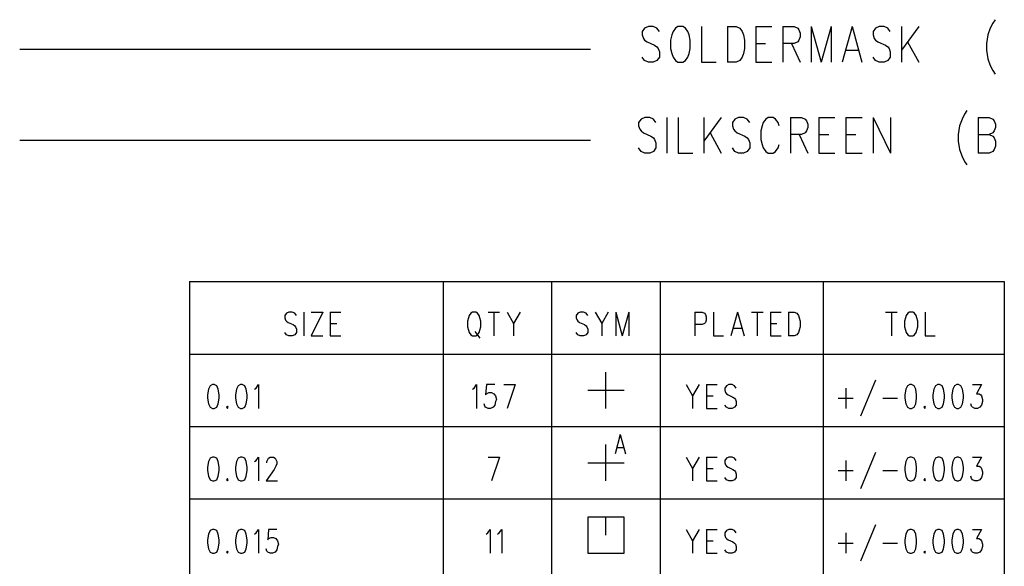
# Model space of a CAD drawing. Extents: x 2 to 38, y 4.3 to 27.6.
# Tile 28 of 31: x 27.9 to 33.6, y 16.9 to 20.1. Entities that reach past the tile are written whole.
import ezdxf

# ---------------------------------------------------------------- set-up
doc = ezdxf.new("R2010")
doc.units = 0
doc.layers.add('pho', color=1, linetype='CONTINUOUS')

msp = doc.modelspace()

# ---------------------------------------------------------------- linework, layer by layer
at = {"layer": 'pho', "color": 1}
for points in [[(33.55819, 20.05653), (33.54377, 20.03669), (33.52934, 20.00694), (33.51491, 19.96726), (33.5077, 19.91766), (33.5077, 19.87798), (33.51491, 19.82839), (33.52934, 19.78871), (33.54377, 19.75895), (33.55819, 19.73911)], [(31.59594, 19.9871), (31.58151, 20.00694), (31.55987, 20.01686), (31.53102, 20.01686), (31.50937, 20.00694), (31.49494, 19.9871), (31.49494, 19.96726), (31.50216, 19.94742), (31.50937, 19.9375), (31.5238, 19.92758), (31.56709, 19.90774), (31.58151, 19.89782), (31.58873, 19.8879), (31.59594, 19.86806), (31.59594, 19.83831), (31.58151, 19.81847), (31.55987, 19.80855), (31.53102, 19.80855), (31.50937, 19.81847), (31.49494, 19.83831)], [(31.70416, 20.01686), (31.68973, 20.00694), (31.6753, 19.9871), (31.66808, 19.96726), (31.66087, 19.9375), (31.66087, 19.8879), (31.66808, 19.85814), (31.6753, 19.83831), (31.68973, 19.81847), (31.70416, 19.80855), (31.73301, 19.80855), (31.74744, 19.81847), (31.76187, 19.83831), (31.76908, 19.85814), (31.7763, 19.8879), (31.7763, 19.9375), (31.76908, 19.96726), (31.76187, 19.9871), (31.74744, 20.00694), (31.73301, 20.01686), (31.70416, 20.01686)], [(31.84122, 20.01686), (31.84122, 19.80855), (31.92779, 19.80855)], [(31.99272, 20.01686), (31.99272, 19.80855)], [(31.99272, 20.01686), (32.04322, 20.01686), (32.06486, 20.00694), (32.07929, 19.9871), (32.08651, 19.96726), (32.09372, 19.9375), (32.09372, 19.8879), (32.08651, 19.85814), (32.07929, 19.83831), (32.06486, 19.81847), (32.04322, 19.80855), (31.99272, 19.80855)], [(32.15865, 20.01686), (32.15865, 19.80855)], [(32.15865, 20.01686), (32.25243, 20.01686)], [(32.31736, 20.01686), (32.31736, 19.80855)], [(32.31736, 20.01686), (32.38229, 20.01686), (32.40393, 20.00694), (32.41114, 19.99702), (32.41836, 19.97718), (32.41836, 19.95734), (32.41114, 19.9375), (32.40393, 19.92758), (32.38229, 19.91766), (32.31736, 19.91766)], [(32.48328, 20.01686), (32.48328, 19.80855)], [(32.48328, 20.01686), (32.541, 19.80855)], [(32.59871, 20.01686), (32.541, 19.80855)], [(32.59871, 20.01686), (32.59871, 19.80855)], [(32.72135, 20.01686), (32.66364, 19.80855)], [(32.72135, 20.01686), (32.77907, 19.80855)], [(32.94499, 19.9871), (32.93056, 20.00694), (32.90892, 20.01686), (32.88006, 20.01686), (32.85842, 20.00694), (32.84399, 19.9871), (32.84399, 19.96726), (32.85121, 19.94742), (32.85842, 19.9375), (32.87285, 19.92758), (32.91613, 19.90774), (32.93056, 19.89782), (32.93778, 19.8879), (32.94499, 19.86806), (32.94499, 19.83831), (32.93056, 19.81847), (32.90892, 19.80855), (32.88006, 19.80855), (32.85842, 19.81847), (32.84399, 19.83831)], [(33.00992, 20.01686), (33.00992, 19.80855)], [(33.11092, 20.01686), (33.00992, 19.87798)], [(32.15865, 19.91766), (32.21636, 19.91766)], [(32.36786, 19.91766), (32.41836, 19.80855)], [(33.04599, 19.92758), (33.11092, 19.80855)], [(27.85728, 19.88473), (31.19233, 19.88473)], [(32.68528, 19.87798), (32.75742, 19.87798)], [(32.15865, 19.80855), (32.25243, 19.80855)], [(33.39275, 19.52538), (33.37832, 19.50554), (33.36389, 19.47578), (33.34946, 19.4361), (33.34225, 19.38651), (33.34225, 19.34683), (33.34946, 19.29723), (33.36389, 19.25755), (33.37832, 19.2278), (33.39275, 19.20796)], [(31.57478, 19.45594), (31.56035, 19.47578), (31.53871, 19.4857), (31.50985, 19.4857), (31.48821, 19.47578), (31.47378, 19.45594), (31.47378, 19.4361), (31.481, 19.41626)], [(31.63971, 19.4857), (31.63971, 19.27739)], [(31.70464, 19.4857), (31.70464, 19.27739), (31.79121, 19.27739)], [(31.85613, 19.4857), (31.85613, 19.27739)], [(31.95713, 19.4857), (31.85613, 19.34683)], [(32.12306, 19.45594), (32.10863, 19.47578), (32.08699, 19.4857), (32.05813, 19.4857), (32.03649, 19.47578), (32.02206, 19.45594), (32.02206, 19.4361), (32.02927, 19.41626)], [(32.2962, 19.4361), (32.28898, 19.45594), (32.27455, 19.47578), (32.26013, 19.4857), (32.23127, 19.4857), (32.21684, 19.47578), (32.20241, 19.45594), (32.1952, 19.4361), (32.18798, 19.40635), (32.18798, 19.35675), (32.1952, 19.32699), (32.20241, 19.30715), (32.21684, 19.28731), (32.23127, 19.27739), (32.26013, 19.27739), (32.27455, 19.28731), (32.28898, 19.30715), (32.2962, 19.32699)], [(32.36112, 19.4857), (32.36112, 19.27739)], [(32.36112, 19.4857), (32.42605, 19.4857), (32.44769, 19.47578), (32.45491, 19.46586), (32.46212, 19.44602), (32.46212, 19.42618), (32.45491, 19.40635), (32.44769, 19.39643), (32.42605, 19.38651), (32.36112, 19.38651)], [(32.52705, 19.4857), (32.52705, 19.27739)], [(32.52705, 19.4857), (32.62083, 19.4857)], [(32.68576, 19.4857), (32.68576, 19.27739)], [(32.68576, 19.4857), (32.77955, 19.4857)], [(32.84447, 19.4857), (32.84447, 19.27739)], [(32.84447, 19.4857), (32.94547, 19.27739)], [(32.94547, 19.4857), (32.94547, 19.27739)], [(33.45768, 19.4857), (33.45768, 19.27739)], [(33.45768, 19.4857), (33.5226, 19.4857), (33.54425, 19.47578), (33.55146, 19.46586), (33.55868, 19.44602), (33.55868, 19.42618), (33.55146, 19.40635), (33.54425, 19.39643), (33.5226, 19.38651)], [(31.481, 19.41626), (31.48821, 19.40635), (31.50264, 19.39643), (31.54592, 19.37659), (31.56035, 19.36667), (31.56757, 19.35675), (31.57478, 19.33691), (31.57478, 19.30715), (31.56035, 19.28731), (31.53871, 19.27739), (31.50985, 19.27739), (31.48821, 19.28731), (31.47378, 19.30715)], [(31.8922, 19.39643), (31.95713, 19.27739)], [(32.02927, 19.41626), (32.03649, 19.40635), (32.05092, 19.39643), (32.0942, 19.37659), (32.10863, 19.36667), (32.11584, 19.35675), (32.12306, 19.33691), (32.12306, 19.30715), (32.10863, 19.28731), (32.08699, 19.27739), (32.05813, 19.27739), (32.03649, 19.28731), (32.02206, 19.30715)], [(27.85728, 19.35357), (31.19233, 19.35357)], [(32.41162, 19.38651), (32.46212, 19.27739)], [(32.52705, 19.38651), (32.58476, 19.38651)], [(32.68576, 19.38651), (32.74348, 19.38651)], [(33.45768, 19.38651), (33.5226, 19.38651), (33.54425, 19.37659), (33.55146, 19.36667), (33.55868, 19.34683), (33.55868, 19.31707), (33.55146, 19.29723), (33.54425, 19.28731), (33.5226, 19.27739), (33.45768, 19.27739)], [(32.52705, 19.27739), (32.62083, 19.27739)], [(32.68576, 19.27739), (32.77955, 19.27739)], [(28.84975, 18.52616), (33.6111, 18.52616)], [(28.84975, 18.52616), (28.84975, 13.87062)], [(30.33106, 18.52616), (30.33106, 13.87062)], [(30.96591, 18.52616), (30.96591, 13.87062)], [(31.60075, 18.52616), (31.60075, 13.87062)], [(32.55302, 18.52616), (32.55302, 13.87062)], [(33.6111, 18.52616), (33.6111, 13.87062)], [(29.47402, 18.32777), (29.4644, 18.34099), (29.44997, 18.34761), (29.43073, 18.34761), (29.41631, 18.34099), (29.40669, 18.32777), (29.40669, 18.31454), (29.4115, 18.30132), (29.41631, 18.2947), (29.42592, 18.28809), (29.45478, 18.27486), (29.4644, 18.26825), (29.46921, 18.26164), (29.47402, 18.24841), (29.47402, 18.22857), (29.4644, 18.21535), (29.44997, 18.20874)], [(29.5173, 18.34761), (29.5173, 18.20874)], [(29.62792, 18.34761), (29.56059, 18.20874)], [(29.56059, 18.34761), (29.62792, 18.34761)], [(29.67121, 18.34761), (29.67121, 18.20874)], [(29.67121, 18.34761), (29.73373, 18.34761)], [(30.50324, 18.34761), (30.49362, 18.34099), (30.484, 18.32777), (30.47919, 18.31454), (30.47438, 18.2947), (30.47438, 18.26164), (30.47919, 18.2418), (30.484, 18.22857), (30.49362, 18.21535), (30.50324, 18.20874)], [(30.5321, 18.34099), (30.52248, 18.34761), (30.50324, 18.34761)], [(30.5321, 18.21535), (30.54171, 18.22857), (30.54652, 18.2418), (30.55133, 18.26164), (30.55133, 18.2947), (30.54652, 18.31454), (30.54171, 18.32777), (30.5321, 18.34099)], [(30.59462, 18.34761), (30.66195, 18.34761)], [(30.62828, 18.34761), (30.62828, 18.20874)], [(30.70523, 18.34761), (30.74371, 18.28148), (30.74371, 18.20874)], [(30.78219, 18.34761), (30.74371, 18.28148)], [(31.17656, 18.32777), (31.16694, 18.34099), (31.15251, 18.34761), (31.13327, 18.34761), (31.11885, 18.34099), (31.10923, 18.32777), (31.10923, 18.31454), (31.11404, 18.30132), (31.11885, 18.2947), (31.12847, 18.28809), (31.15732, 18.27486), (31.16694, 18.26825), (31.17175, 18.26164), (31.17656, 18.24841), (31.17656, 18.22857), (31.16694, 18.21535), (31.15251, 18.20874)], [(31.21984, 18.34761), (31.25832, 18.28148), (31.25832, 18.20874)], [(31.2968, 18.34761), (31.25832, 18.28148)], [(31.34008, 18.34761), (31.34008, 18.20874)], [(31.34008, 18.34761), (31.37856, 18.20874)], [(31.41703, 18.34761), (31.37856, 18.20874)], [(31.41703, 18.34761), (31.41703, 18.20874)], [(31.80179, 18.34761), (31.80179, 18.20874)], [(31.80179, 18.34761), (31.84507, 18.34761), (31.8595, 18.34099), (31.86431, 18.33438), (31.86912, 18.32116), (31.86912, 18.30132), (31.86431, 18.28809), (31.8595, 18.28148), (31.84507, 18.27486), (31.80179, 18.27486)], [(31.9124, 18.34761), (31.9124, 18.20874)], [(32.05188, 18.34761), (32.0134, 18.20874)], [(32.05188, 18.34761), (32.09035, 18.20874)], [(32.13364, 18.34761), (32.20097, 18.34761)], [(32.1673, 18.34761), (32.1673, 18.20874)], [(32.24426, 18.34761), (32.24426, 18.20874)], [(32.24426, 18.34761), (32.30678, 18.34761)], [(32.35006, 18.34761), (32.35006, 18.20874)], [(32.35006, 18.34761), (32.38373, 18.34761), (32.39816, 18.34099), (32.40778, 18.32777), (32.41259, 18.31454), (32.4174, 18.2947), (32.4174, 18.26164), (32.41259, 18.2418), (32.40778, 18.22857), (32.39816, 18.21535), (32.38373, 18.20874)], [(32.91758, 18.34761), (32.98491, 18.34761)], [(32.95124, 18.34761), (32.95124, 18.20874)], [(33.05705, 18.34761), (33.04743, 18.34099), (33.03781, 18.32777), (33.033, 18.31454), (33.02819, 18.2947), (33.02819, 18.26164), (33.033, 18.2418), (33.03781, 18.22857), (33.04743, 18.21535), (33.05705, 18.20874)], [(33.07629, 18.20874), (33.08591, 18.21535), (33.09553, 18.22857), (33.10034, 18.2418), (33.10515, 18.26164), (33.10515, 18.2947), (33.10034, 18.31454), (33.09553, 18.32777), (33.08591, 18.34099), (33.07629, 18.34761), (33.05705, 18.34761)], [(33.14843, 18.34761), (33.14843, 18.20874)], [(29.67121, 18.28148), (29.70968, 18.28148)], [(32.02783, 18.25503), (32.07593, 18.25503)], [(32.24426, 18.28148), (32.28273, 18.28148)], [(29.43073, 18.20874), (29.41631, 18.21535), (29.40669, 18.22857)], [(29.44997, 18.20874), (29.43073, 18.20874)], [(29.56059, 18.20874), (29.62792, 18.20874)], [(29.67121, 18.20874), (29.73373, 18.20874)], [(30.50324, 18.20874), (30.52248, 18.20874)], [(30.51767, 18.23519), (30.54652, 18.19551)], [(30.52248, 18.20874), (30.5321, 18.21535)], [(31.13327, 18.20874), (31.11885, 18.21535), (31.10923, 18.22857)], [(31.15251, 18.20874), (31.13327, 18.20874)], [(31.9124, 18.20874), (31.97012, 18.20874)], [(32.24426, 18.20874), (32.30678, 18.20874)], [(32.38373, 18.20874), (32.35006, 18.20874)], [(33.05705, 18.20874), (33.07629, 18.20874)], [(33.14843, 18.20874), (33.20614, 18.20874)], [(28.84975, 18.10293), (33.6111, 18.10293)], [(31.28333, 17.7855), (31.28333, 17.99712)], [(28.96037, 17.89793), (28.95556, 17.86486), (28.95556, 17.84502), (28.96037, 17.81196), (28.96999, 17.79212), (28.98442, 17.7855), (28.99404, 17.7855), (29.00846, 17.79212), (29.01808, 17.81196), (29.02289, 17.84502), (29.02289, 17.86486), (29.01808, 17.89793)], [(28.98442, 17.92438), (28.96999, 17.91776), (28.96037, 17.89793)], [(29.01808, 17.89793), (29.00846, 17.91776), (28.99404, 17.92438), (28.98442, 17.92438)], [(29.12389, 17.89793), (29.11908, 17.86486), (29.11908, 17.84502), (29.12389, 17.81196), (29.13351, 17.79212), (29.14794, 17.7855), (29.15756, 17.7855), (29.17199, 17.79212), (29.1816, 17.81196), (29.18641, 17.84502), (29.18641, 17.86486), (29.1816, 17.89793)], [(29.14794, 17.92438), (29.13351, 17.91776), (29.12389, 17.89793)], [(29.1816, 17.89793), (29.17199, 17.91776), (29.15756, 17.92438), (29.14794, 17.92438)], [(29.2297, 17.89793), (29.23932, 17.90454), (29.25375, 17.92438), (29.25375, 17.7855)], [(30.50324, 17.89793), (30.51286, 17.90454), (30.52729, 17.92438), (30.52729, 17.7855)], [(30.63309, 17.92438), (30.585, 17.92438), (30.58019, 17.86486), (30.585, 17.87147), (30.59943, 17.87809), (30.61386, 17.87809), (30.62828, 17.87147), (30.6379, 17.85825), (30.64271, 17.83841), (30.6379, 17.82518), (30.63309, 17.80534), (30.62347, 17.79212), (30.60905, 17.7855), (30.59462, 17.7855), (30.58019, 17.79212), (30.57538, 17.79873), (30.57057, 17.81196)], [(30.686, 17.92438), (30.75333, 17.92438)], [(30.75333, 17.92438), (30.70523, 17.7855)], [(31.75129, 17.92438), (31.78976, 17.85825), (31.78976, 17.7855)], [(31.82824, 17.92438), (31.78976, 17.85825)], [(31.87152, 17.92438), (31.87152, 17.7855)], [(31.87152, 17.92438), (31.93405, 17.92438)], [(32.04466, 17.90454), (32.03504, 17.91776), (32.02062, 17.92438), (32.00138, 17.92438), (31.98695, 17.91776), (31.97733, 17.90454), (31.97733, 17.89131), (31.98214, 17.87809), (31.98695, 17.87147), (31.99657, 17.86486), (32.02543, 17.85163), (32.03504, 17.84502), (32.03985, 17.83841), (32.04466, 17.82518), (32.04466, 17.80534), (32.03504, 17.79212), (32.02062, 17.7855), (32.00138, 17.7855), (31.98695, 17.79212), (31.97733, 17.80534)], [(32.68432, 17.90454), (32.68432, 17.7855)], [(32.85746, 17.95083), (32.77089, 17.73921)], [(33.03541, 17.89793), (33.0306, 17.86486), (33.0306, 17.84502), (33.03541, 17.81196), (33.04503, 17.79212), (33.05946, 17.7855), (33.06907, 17.7855), (33.0835, 17.79212), (33.09312, 17.81196), (33.09793, 17.84502), (33.09793, 17.86486), (33.09312, 17.89793)], [(33.05946, 17.92438), (33.04503, 17.91776), (33.03541, 17.89793)], [(33.09312, 17.89793), (33.0835, 17.91776), (33.06907, 17.92438), (33.05946, 17.92438)], [(33.19893, 17.89793), (33.19412, 17.86486), (33.19412, 17.84502), (33.19893, 17.81196), (33.20855, 17.79212), (33.22298, 17.7855), (33.2326, 17.7855), (33.24702, 17.79212), (33.25664, 17.81196), (33.26145, 17.84502), (33.26145, 17.86486), (33.25664, 17.89793)], [(33.22298, 17.92438), (33.20855, 17.91776), (33.19893, 17.89793)], [(33.25664, 17.89793), (33.24702, 17.91776), (33.2326, 17.92438), (33.22298, 17.92438)], [(33.30955, 17.89793), (33.30474, 17.86486), (33.30474, 17.84502), (33.30955, 17.81196), (33.31917, 17.79212), (33.33359, 17.7855), (33.34321, 17.7855), (33.35764, 17.79212), (33.36726, 17.81196), (33.37207, 17.84502), (33.37207, 17.86486), (33.36726, 17.89793)], [(33.33359, 17.92438), (33.31917, 17.91776), (33.30955, 17.89793)], [(33.36726, 17.89793), (33.35764, 17.91776), (33.34321, 17.92438), (33.33359, 17.92438)], [(33.42497, 17.92438), (33.47788, 17.92438), (33.44902, 17.87147), (33.46345, 17.87147), (33.47307, 17.86486), (33.47788, 17.85825), (33.48269, 17.83841), (33.48269, 17.82518), (33.47788, 17.80534), (33.46826, 17.79212), (33.45383, 17.7855), (33.4394, 17.7855), (33.42497, 17.79212), (33.42016, 17.79873), (33.41535, 17.81196)], [(31.17752, 17.89131), (31.38914, 17.89131)], [(31.87152, 17.85825), (31.91, 17.85825)], [(32.64103, 17.84502), (32.7276, 17.84502)], [(32.90074, 17.84502), (32.98731, 17.84502)], [(29.07099, 17.79873), (29.06618, 17.79212), (29.07099, 17.7855), (29.0758, 17.79212), (29.07099, 17.79873)], [(31.87152, 17.7855), (31.93405, 17.7855)], [(33.14603, 17.79873), (33.14122, 17.79212), (33.14603, 17.7855), (33.15083, 17.79212), (33.14603, 17.79873)], [(28.84975, 17.6797), (33.6111, 17.6797)], [(31.36701, 17.63208), (31.33623, 17.52099)], [(31.36701, 17.63208), (31.39779, 17.52099)], [(31.28333, 17.36227), (31.28333, 17.57389)], [(31.34778, 17.55802), (31.38625, 17.55802)], [(28.98442, 17.50115), (28.96999, 17.49453), (28.96037, 17.47469), (28.95556, 17.44163), (28.95556, 17.42179), (28.96037, 17.38873), (28.96999, 17.36889), (28.98442, 17.36227), (28.99404, 17.36227), (29.00846, 17.36889), (29.01808, 17.38873), (29.02289, 17.42179), (29.02289, 17.44163), (29.01808, 17.47469), (29.00846, 17.49453), (28.99404, 17.50115), (28.98442, 17.50115)], [(29.14794, 17.50115), (29.13351, 17.49453), (29.12389, 17.47469), (29.11908, 17.44163), (29.11908, 17.42179), (29.12389, 17.38873), (29.13351, 17.36889), (29.14794, 17.36227), (29.15756, 17.36227), (29.17199, 17.36889), (29.1816, 17.38873), (29.18641, 17.42179), (29.18641, 17.44163), (29.1816, 17.47469), (29.17199, 17.49453), (29.15756, 17.50115), (29.14794, 17.50115)], [(29.2297, 17.47469), (29.23932, 17.48131), (29.25375, 17.50115), (29.25375, 17.36227)], [(29.30184, 17.46808), (29.30184, 17.47469), (29.30665, 17.48792), (29.31146, 17.49453), (29.32108, 17.50115), (29.34032, 17.50115), (29.34993, 17.49453), (29.35474, 17.48792), (29.35955, 17.47469), (29.35955, 17.46147), (29.35474, 17.44824), (29.34513, 17.4284), (29.29703, 17.36227), (29.36436, 17.36227)], [(30.59462, 17.50115), (30.66195, 17.50115)], [(30.66195, 17.50115), (30.61386, 17.36227)], [(31.75129, 17.50115), (31.78976, 17.43502), (31.78976, 17.36227)], [(31.82824, 17.50115), (31.78976, 17.43502)], [(31.87152, 17.50115), (31.87152, 17.36227)], [(31.87152, 17.50115), (31.93405, 17.50115)], [(32.04466, 17.48131), (32.03504, 17.49453), (32.02062, 17.50115), (32.00138, 17.50115), (31.98695, 17.49453), (31.97733, 17.48131), (31.97733, 17.46808), (31.98214, 17.45486), (31.98695, 17.44824), (31.99657, 17.44163), (32.02543, 17.4284), (32.03504, 17.42179), (32.03985, 17.41518), (32.04466, 17.40195), (32.04466, 17.38211), (32.03504, 17.36889), (32.02062, 17.36227), (32.00138, 17.36227), (31.98695, 17.36889), (31.97733, 17.38211)], [(32.85746, 17.5276), (32.77089, 17.31598)], [(33.05946, 17.50115), (33.04503, 17.49453), (33.03541, 17.47469), (33.0306, 17.44163), (33.0306, 17.42179), (33.03541, 17.38873), (33.04503, 17.36889), (33.05946, 17.36227), (33.06907, 17.36227), (33.0835, 17.36889), (33.09312, 17.38873), (33.09793, 17.42179), (33.09793, 17.44163), (33.09312, 17.47469), (33.0835, 17.49453), (33.06907, 17.50115), (33.05946, 17.50115)], [(33.22298, 17.50115), (33.20855, 17.49453), (33.19893, 17.47469), (33.19412, 17.44163), (33.19412, 17.42179), (33.19893, 17.38873), (33.20855, 17.36889), (33.22298, 17.36227), (33.2326, 17.36227), (33.24702, 17.36889), (33.25664, 17.38873), (33.26145, 17.42179), (33.26145, 17.44163), (33.25664, 17.47469), (33.24702, 17.49453), (33.2326, 17.50115), (33.22298, 17.50115)], [(33.33359, 17.50115), (33.31917, 17.49453), (33.30955, 17.47469), (33.30474, 17.44163), (33.30474, 17.42179), (33.30955, 17.38873), (33.31917, 17.36889), (33.33359, 17.36227), (33.34321, 17.36227), (33.35764, 17.36889), (33.36726, 17.38873), (33.37207, 17.42179), (33.37207, 17.44163), (33.36726, 17.47469), (33.35764, 17.49453), (33.34321, 17.50115), (33.33359, 17.50115)], [(33.42497, 17.50115), (33.47788, 17.50115), (33.44902, 17.44824), (33.46345, 17.44824), (33.47307, 17.44163), (33.47788, 17.43502), (33.48269, 17.41518), (33.48269, 17.40195), (33.47788, 17.38211), (33.46826, 17.36889), (33.45383, 17.36227), (33.4394, 17.36227), (33.42497, 17.36889), (33.42016, 17.3755), (33.41535, 17.38873)], [(31.17752, 17.46808), (31.38914, 17.46808)], [(31.87152, 17.43502), (31.91, 17.43502)], [(32.68432, 17.48131), (32.68432, 17.36227)], [(32.64103, 17.42179), (32.7276, 17.42179)], [(32.90074, 17.42179), (32.98731, 17.42179)], [(29.07099, 17.3755), (29.06618, 17.36889), (29.07099, 17.36227), (29.0758, 17.36889), (29.07099, 17.3755)], [(31.87152, 17.36227), (31.93405, 17.36227)], [(33.14603, 17.3755), (33.14122, 17.36889), (33.14603, 17.36227), (33.15083, 17.36889), (33.14603, 17.3755)], [(28.84975, 17.25647), (33.6111, 17.25647)], [(31.17752, 16.93904), (31.38914, 16.93904), (31.38914, 17.15066), (31.17752, 17.15066), (31.17752, 16.93904)], [(31.28333, 17.04485), (31.28333, 17.15066)], [(32.85746, 17.10437), (32.77089, 16.89275)], [(28.98442, 17.07792), (28.96999, 17.0713), (28.96037, 17.05146), (28.95556, 17.0184), (28.95556, 16.99856), (28.96037, 16.96549), (28.96999, 16.94566), (28.98442, 16.93904), (28.99404, 16.93904), (29.00846, 16.94566), (29.01808, 16.96549), (29.02289, 16.99856), (29.02289, 17.0184), (29.01808, 17.05146), (29.00846, 17.0713), (28.99404, 17.07792), (28.98442, 17.07792)], [(29.14794, 17.07792), (29.13351, 17.0713), (29.12389, 17.05146), (29.11908, 17.0184), (29.11908, 16.99856), (29.12389, 16.96549), (29.13351, 16.94566), (29.14794, 16.93904), (29.15756, 16.93904), (29.17199, 16.94566), (29.1816, 16.96549), (29.18641, 16.99856), (29.18641, 17.0184), (29.1816, 17.05146), (29.17199, 17.0713), (29.15756, 17.07792), (29.14794, 17.07792)], [(29.2297, 17.05146), (29.23932, 17.05808), (29.25375, 17.07792), (29.25375, 16.93904)], [(29.35955, 17.07792), (29.31146, 17.07792), (29.30665, 17.0184), (29.31146, 17.02501), (29.32589, 17.03162), (29.34032, 17.03162), (29.35474, 17.02501), (29.36436, 17.01179), (29.36917, 16.99195), (29.36436, 16.97872), (29.35955, 16.95888), (29.34993, 16.94566), (29.33551, 16.93904), (29.32108, 16.93904), (29.30665, 16.94566), (29.30184, 16.95227), (29.29703, 16.96549)], [(30.58259, 17.05146), (30.59221, 17.05808), (30.60664, 17.07792), (30.60664, 16.93904)], [(30.64993, 17.05146), (30.65955, 17.05808), (30.67397, 17.07792), (30.67397, 16.93904)], [(31.75129, 17.07792), (31.78976, 17.01179), (31.78976, 16.93904)], [(31.82824, 17.07792), (31.78976, 17.01179)], [(31.87152, 17.07792), (31.87152, 16.93904)], [(31.87152, 17.07792), (31.93405, 17.07792)], [(32.04466, 17.05808), (32.03504, 17.0713), (32.02062, 17.07792), (32.00138, 17.07792), (31.98695, 17.0713), (31.97733, 17.05808), (31.97733, 17.04485), (31.98214, 17.03162), (31.98695, 17.02501), (31.99657, 17.0184), (32.02543, 17.00517), (32.03504, 16.99856), (32.03985, 16.99195), (32.04466, 16.97872), (32.04466, 16.95888), (32.03504, 16.94566), (32.02062, 16.93904), (32.00138, 16.93904), (31.98695, 16.94566), (31.97733, 16.95888)], [(32.68432, 17.05808), (32.68432, 16.93904)], [(33.05946, 17.07792), (33.04503, 17.0713), (33.03541, 17.05146), (33.0306, 17.0184), (33.0306, 16.99856), (33.03541, 16.96549), (33.04503, 16.94566), (33.05946, 16.93904), (33.06907, 16.93904), (33.0835, 16.94566), (33.09312, 16.96549), (33.09793, 16.99856), (33.09793, 17.0184), (33.09312, 17.05146), (33.0835, 17.0713), (33.06907, 17.07792), (33.05946, 17.07792)], [(33.22298, 17.07792), (33.20855, 17.0713), (33.19893, 17.05146), (33.19412, 17.0184), (33.19412, 16.99856), (33.19893, 16.96549), (33.20855, 16.94566), (33.22298, 16.93904), (33.2326, 16.93904), (33.24702, 16.94566), (33.25664, 16.96549), (33.26145, 16.99856), (33.26145, 17.0184), (33.25664, 17.05146), (33.24702, 17.0713), (33.2326, 17.07792), (33.22298, 17.07792)], [(33.33359, 17.07792), (33.31917, 17.0713), (33.30955, 17.05146), (33.30474, 17.0184), (33.30474, 16.99856), (33.30955, 16.96549), (33.31917, 16.94566), (33.33359, 16.93904), (33.34321, 16.93904), (33.35764, 16.94566), (33.36726, 16.96549), (33.37207, 16.99856), (33.37207, 17.0184), (33.36726, 17.05146), (33.35764, 17.0713), (33.34321, 17.07792), (33.33359, 17.07792)], [(33.42497, 17.07792), (33.47788, 17.07792), (33.44902, 17.02501), (33.46345, 17.02501), (33.47307, 17.0184), (33.47788, 17.01179), (33.48269, 16.99195), (33.48269, 16.97872), (33.47788, 16.95888), (33.46826, 16.94566), (33.45383, 16.93904), (33.4394, 16.93904), (33.42497, 16.94566), (33.42016, 16.95227), (33.41535, 16.96549)], [(31.87152, 17.01179), (31.91, 17.01179)], [(32.64103, 16.99856), (32.7276, 16.99856)], [(32.90074, 16.99856), (32.98731, 16.99856)], [(29.07099, 16.95227), (29.06618, 16.94566), (29.07099, 16.93904), (29.0758, 16.94566), (29.07099, 16.95227)], [(31.87152, 16.93904), (31.93405, 16.93904)], [(33.14603, 16.95227), (33.14122, 16.94566), (33.14603, 16.93904), (33.15083, 16.94566), (33.14603, 16.95227)]]:
    msp.add_lwpolyline(points, dxfattribs=at)

doc.saveas('drawing.dxf')
